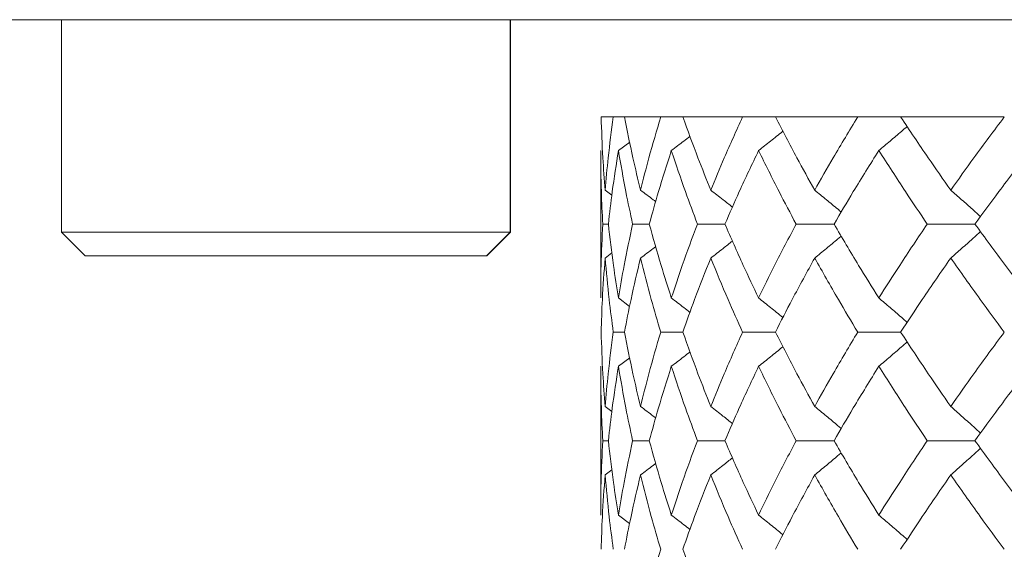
# Model space of a CAD drawing. Header units: inches. Extents: x 1.8 to 28.9, y 1.9 to 20.6.
# Tile 4 of 53: x 5.285 to 5.614, y 9.624 to 9.8. Entities that reach past the tile are written whole.
import ezdxf

# ---------------------------------------------------------------- set-up
doc = ezdxf.new("R2010")
doc.units = ezdxf.units.IN
doc.header["$MEASUREMENT"] = 0

msp = doc.modelspace()

# ---------------------------------------------------------------- linework, layer by layer
at = {"color": 7, "linetype": 'Continuous', "lineweight": 15}
for p, q in [((5.30301, 9.8003), (5.22905, 9.8003)), ((5.29925, 9.8003), (5.29925, 9.72943)), ((5.30725, 9.8003), (5.30301, 9.8003)), ((5.84111, 9.8003), (5.30725, 9.8003)), ((5.44885, 9.72943), (5.44885, 9.8003)), ((5.44896, 9.72943), (5.44896, 9.8003)), ((5.48325, 9.76789), (5.4792, 9.76789)), ((5.48697, 9.76789), (5.48325, 9.76789)), ((5.49906, 9.76789), (5.48697, 9.76789)), ((5.50645, 9.76789), (5.49906, 9.76789)), ((5.52639, 9.76789), (5.50645, 9.76789)), ((5.53732, 9.76789), (5.52639, 9.76789)), ((5.56479, 9.76789), (5.53732, 9.76789)), ((5.5791, 9.76789), (5.56479, 9.76789)), ((5.61368, 9.76789), (5.5791, 9.76789)), ((5.48496, 9.75667), (5.48872, 9.75945)), ((5.47905, 9.75667), (5.47905, 9.7075)), ((5.48053, 9.74346), (5.48278, 9.7418)), ((5.48161, 9.73215), (5.47974, 9.73215)), ((5.49526, 9.73215), (5.4897, 9.73215)), ((5.52049, 9.73215), (5.51131, 9.73215)), ((5.55689, 9.73215), (5.54424, 9.73215)), ((5.60389, 9.73215), (5.58797, 9.73215)), ((5.29925, 9.72943), (5.30712, 9.72156)), ((5.44885, 9.72943), (5.29925, 9.72943)), ((5.44098, 9.72156), (5.44885, 9.72943)), ((5.44109, 9.72156), (5.44896, 9.72943)), ((5.44896, 9.72943), (5.44885, 9.72943)), ((5.44098, 9.72156), (5.30712, 9.72156)), ((5.44109, 9.72156), (5.44098, 9.72156)), ((5.48053, 9.72082), (5.4828, 9.72251)), ((5.48496, 9.7075), (5.4887, 9.7047)), ((5.48697, 9.69612), (5.48325, 9.69612)), ((5.50645, 9.69612), (5.49906, 9.69612)), ((5.53732, 9.69612), (5.52639, 9.69612)), ((5.5791, 9.69612), (5.56479, 9.69612)), ((5.48496, 9.68472), (5.48872, 9.68754)), ((5.47905, 9.68472), (5.47905, 9.63511)), ((5.48053, 9.67134), (5.48278, 9.66966)), ((5.48161, 9.65992), (5.47974, 9.65992)), ((5.49526, 9.65992), (5.4897, 9.65992)), ((5.52049, 9.65992), (5.51131, 9.65992)), ((5.55689, 9.65992), (5.54424, 9.65992)), ((5.60389, 9.65992), (5.58797, 9.65992)), ((5.48053, 9.6485), (5.4828, 9.6502)), ((5.48496, 9.63511), (5.4887, 9.63231))]:
    msp.add_line(p, q, dxfattribs=at)
for points, knots in [([(5.4792, 9.76789), (5.47935, 9.76334), (5.47963, 9.75521), (5.48026, 9.74705), (5.48053, 9.74346)], [0, 0, 0, 0, 0.559197, 1, 1, 1, 1]), ([(5.48325, 9.76789), (5.48265, 9.76334), (5.48158, 9.75521), (5.48085, 9.74705), (5.48053, 9.74346)], [0, 0, 0, 0, 0.559197, 1, 1, 1, 1]), ([(5.48697, 9.76789), (5.48788, 9.76334), (5.48951, 9.75521), (5.49147, 9.74705), (5.49233, 9.74346)], [0, 0, 0, 0, 0.559197, 1, 1, 1, 1]), ([(5.49906, 9.76789), (5.49772, 9.76334), (5.49531, 9.75521), (5.49324, 9.74705), (5.49233, 9.74346)], [0, 0, 0, 0, 0.559197, 1, 1, 1, 1]), ([(5.50645, 9.76789), (5.5081, 9.76334), (5.51104, 9.75521), (5.51432, 9.74705), (5.51576, 9.74346)], [0, 0, 0, 0, 0.559197, 1, 1, 1, 1]), ([(5.52639, 9.76789), (5.52432, 9.76334), (5.52061, 9.75521), (5.51724, 9.74705), (5.51576, 9.74346)], [0, 0, 0, 0, 0.559197, 1, 1, 1, 1]), ([(5.53732, 9.76789), (5.53968, 9.76334), (5.5439, 9.75521), (5.54843, 9.74705), (5.55043, 9.74346)], [0, 0, 0, 0, 0.559197, 1, 1, 1, 1]), ([(5.56479, 9.76789), (5.56203, 9.76334), (5.55709, 9.75521), (5.55247, 9.74705), (5.55043, 9.74346)], [0, 0, 0, 0, 0.559197, 1, 1, 1, 1]), ([(5.5791, 9.76789), (5.58214, 9.76334), (5.58757, 9.75521), (5.59329, 9.74705), (5.5958, 9.74346)], [0, 0, 0, 0, 0.559197, 1, 1, 1, 1]), ([(5.61368, 9.76789), (5.61026, 9.76334), (5.60416, 9.75521), (5.59836, 9.74705), (5.5958, 9.74346)], [0, 0, 0, 0, 0.559197, 1, 1, 1, 1]), ([(5.57182, 9.75667), (5.57308, 9.75772), (5.57561, 9.75983), (5.57876, 9.7625), (5.58063, 9.76413), (5.58127, 9.76468)], [0, 0, 0, 0, 0.398587, 0.797173, 1, 1, 1, 1]), ([(5.50261, 9.75667), (5.50401, 9.75772), (5.50609, 9.75929), (5.50816, 9.76088), (5.50884, 9.76141)], [0, 0, 0, 0, 0.669866, 1, 1, 1, 1]), ([(5.53172, 9.75667), (5.53306, 9.75772), (5.53573, 9.75983), (5.53844, 9.76198), (5.5398, 9.76309), (5.53983, 9.76312)], [0, 0, 0, 0, 0.49335, 0.986699, 1, 1, 1, 1]), ([(5.47905, 9.75667), (5.47909, 9.7521), (5.47915, 9.74395), (5.47956, 9.73576), (5.47974, 9.73215)], [0, 0, 0, 0, 0.559287, 1, 1, 1, 1]), ([(5.48496, 9.75667), (5.48425, 9.7521), (5.48296, 9.74395), (5.48202, 9.73576), (5.48161, 9.73215)], [0, 0, 0, 0, 0.559287, 1, 1, 1, 1]), ([(5.48496, 9.75667), (5.48575, 9.7521), (5.48717, 9.74395), (5.48892, 9.73576), (5.4897, 9.73215)], [0, 0, 0, 0, 0.559287, 1, 1, 1, 1]), ([(5.50261, 9.75667), (5.50115, 9.7521), (5.49854, 9.74395), (5.49626, 9.73576), (5.49526, 9.73215)], [0, 0, 0, 0, 0.559287, 1, 1, 1, 1]), ([(5.50261, 9.75667), (5.50415, 9.7521), (5.50689, 9.74395), (5.50996, 9.73576), (5.51131, 9.73215)], [0, 0, 0, 0, 0.559287, 1, 1, 1, 1]), ([(5.53172, 9.75667), (5.52953, 9.7521), (5.52563, 9.74395), (5.52206, 9.73576), (5.52049, 9.73215)], [0, 0, 0, 0, 0.559287, 1, 1, 1, 1]), ([(5.53172, 9.75667), (5.53397, 9.7521), (5.53799, 9.74395), (5.54233, 9.73576), (5.54424, 9.73215)], [0, 0, 0, 0, 0.559287, 1, 1, 1, 1]), ([(5.57182, 9.75667), (5.56895, 9.7521), (5.56382, 9.74395), (5.55901, 9.73576), (5.55689, 9.73215)], [0, 0, 0, 0, 0.559287, 1, 1, 1, 1]), ([(5.57182, 9.75667), (5.57475, 9.7521), (5.58, 9.74395), (5.58553, 9.73576), (5.58797, 9.73215)], [0, 0, 0, 0, 0.559287, 1, 1, 1, 1]), ([(5.62229, 9.75667), (5.61878, 9.7521), (5.6125, 9.74395), (5.60652, 9.73576), (5.60389, 9.73215)], [0, 0, 0, 0, 0.559287, 1, 1, 1, 1]), ([(5.49233, 9.74346), (5.49375, 9.7424), (5.49544, 9.74115), (5.49712, 9.73986), (5.49739, 9.73965)], [0, 0, 0, 0, 0.8364653, 1, 1, 1, 1]), ([(5.51576, 9.74346), (5.51713, 9.7424), (5.51955, 9.74054), (5.52195, 9.73864), (5.52299, 9.73781)], [0, 0, 0, 0, 0.565263, 1, 1, 1, 1]), ([(5.55043, 9.74346), (5.55173, 9.7424), (5.55433, 9.74029), (5.55728, 9.73786), (5.55892, 9.73647), (5.55927, 9.73617)], [0, 0, 0, 0, 0.439182, 0.878364, 1, 1, 1, 1]), ([(5.5958, 9.74346), (5.59702, 9.7424), (5.59945, 9.74029), (5.60276, 9.73736), (5.60484, 9.73546), (5.60572, 9.73465)], [0, 0, 0, 0, 0.3646216, 0.7292433, 1, 1, 1, 1]), ([(5.47974, 9.73215), (5.47952, 9.72756), (5.47912, 9.71935), (5.47907, 9.71113), (5.47905, 9.7075)], [0, 0, 0, 0, 0.559485, 1, 1, 1, 1]), ([(5.48161, 9.73215), (5.48214, 9.72756), (5.4831, 9.71935), (5.48439, 9.71113), (5.48496, 9.7075)], [0, 0, 0, 0, 0.559485, 1, 1, 1, 1]), ([(5.4897, 9.73215), (5.48872, 9.72756), (5.48698, 9.71935), (5.48558, 9.71113), (5.48496, 9.7075)], [0, 0, 0, 0, 0.559485, 1, 1, 1, 1]), ([(5.49526, 9.73215), (5.49654, 9.72756), (5.49883, 9.71935), (5.50146, 9.71113), (5.50261, 9.7075)], [0, 0, 0, 0, 0.559485, 1, 1, 1, 1]), ([(5.51131, 9.73215), (5.5096, 9.72756), (5.50653, 9.71935), (5.50381, 9.71113), (5.50261, 9.7075)], [0, 0, 0, 0, 0.559485, 1, 1, 1, 1]), ([(5.52049, 9.73215), (5.5225, 9.72756), (5.52609, 9.71935), (5.53, 9.71113), (5.53172, 9.7075)], [0, 0, 0, 0, 0.559485, 1, 1, 1, 1]), ([(5.54424, 9.73215), (5.54182, 9.72756), (5.53749, 9.71935), (5.53348, 9.71113), (5.53172, 9.7075)], [0, 0, 0, 0, 0.559485, 1, 1, 1, 1]), ([(5.55689, 9.73215), (5.55959, 9.72756), (5.56442, 9.71935), (5.56956, 9.71113), (5.57182, 9.7075)], [0, 0, 0, 0, 0.559485, 1, 1, 1, 1]), ([(5.58797, 9.73215), (5.58488, 9.72756), (5.57934, 9.71935), (5.57412, 9.71113), (5.57182, 9.7075)], [0, 0, 0, 0, 0.5594855, 1, 1, 1, 1]), ([(5.60389, 9.73215), (5.60724, 9.72756), (5.61324, 9.71935), (5.61952, 9.71113), (5.62229, 9.7075)], [0, 0, 0, 0, 0.559485, 1, 1, 1, 1]), ([(5.55043, 9.72082), (5.55173, 9.72188), (5.55433, 9.724), (5.55728, 9.72644), (5.55892, 9.72784), (5.55928, 9.72814)], [0, 0, 0, 0, 0.438369, 0.876737, 1, 1, 1, 1]), ([(5.5958, 9.72082), (5.59702, 9.72188), (5.59944, 9.724), (5.60275, 9.72694), (5.60484, 9.72885), (5.60573, 9.72966)], [0, 0, 0, 0, 0.364133, 0.728266, 1, 1, 1, 1]), ([(5.49233, 9.72082), (5.49375, 9.72188), (5.49544, 9.72315), (5.49713, 9.72444), (5.49741, 9.72466)], [0, 0, 0, 0, 0.832142, 1, 1, 1, 1]), ([(5.51576, 9.72082), (5.51712, 9.72188), (5.51955, 9.72376), (5.52195, 9.72567), (5.523, 9.7265)], [0, 0, 0, 0, 0.563649, 1, 1, 1, 1]), ([(5.48053, 9.72082), (5.48019, 9.71622), (5.47958, 9.70799), (5.47931, 9.69975), (5.4792, 9.69612)], [0, 0, 0, 0, 0.559577, 1, 1, 1, 1]), ([(5.48053, 9.72082), (5.48094, 9.71622), (5.48169, 9.70799), (5.48277, 9.69975), (5.48325, 9.69612)], [0, 0, 0, 0, 0.559577, 1, 1, 1, 1]), ([(5.49233, 9.72082), (5.49124, 9.71622), (5.48929, 9.70799), (5.48768, 9.69975), (5.48697, 9.69612)], [0, 0, 0, 0, 0.559577, 1, 1, 1, 1]), ([(5.49233, 9.72082), (5.4935, 9.71622), (5.49558, 9.70799), (5.498, 9.69975), (5.49906, 9.69612)], [0, 0, 0, 0, 0.559577, 1, 1, 1, 1]), ([(5.51576, 9.72082), (5.51393, 9.71622), (5.51067, 9.70799), (5.50774, 9.69975), (5.50645, 9.69612)], [0, 0, 0, 0, 0.559577, 1, 1, 1, 1]), ([(5.51576, 9.72082), (5.51765, 9.71622), (5.52104, 9.70799), (5.52475, 9.69975), (5.52639, 9.69612)], [0, 0, 0, 0, 0.559577, 1, 1, 1, 1]), ([(5.55043, 9.72082), (5.5479, 9.71622), (5.54337, 9.70799), (5.53917, 9.69975), (5.53732, 9.69612)], [0, 0, 0, 0, 0.559577, 1, 1, 1, 1]), ([(5.55043, 9.72082), (5.55303, 9.71622), (5.55767, 9.70799), (5.56261, 9.69975), (5.56479, 9.69612)], [0, 0, 0, 0, 0.559577, 1, 1, 1, 1]), ([(5.5958, 9.72082), (5.59261, 9.71622), (5.5869, 9.70799), (5.58149, 9.69975), (5.5791, 9.69612)], [0, 0, 0, 0, 0.559577, 1, 1, 1, 1]), ([(5.5958, 9.72082), (5.59906, 9.71622), (5.60488, 9.70799), (5.61099, 9.69975), (5.61368, 9.69612)], [0, 0, 0, 0, 0.559577, 1, 1, 1, 1]), ([(5.50261, 9.7075), (5.504, 9.70644), (5.50608, 9.70485), (5.50815, 9.70324), (5.50883, 9.70271)], [0, 0, 0, 0, 0.668322, 1, 1, 1, 1]), ([(5.53172, 9.7075), (5.53305, 9.70644), (5.53572, 9.70431), (5.53842, 9.70214), (5.53978, 9.70101), (5.53982, 9.70097)], [0, 0, 0, 0, 0.491483, 0.982966, 1, 1, 1, 1]), ([(5.57182, 9.7075), (5.57308, 9.70644), (5.57559, 9.70431), (5.57874, 9.70161), (5.58062, 9.69995), (5.58126, 9.69938)], [0, 0, 0, 0, 0.3967826, 0.7935653, 1, 1, 1, 1]), ([(5.4792, 9.69612), (5.47935, 9.6915), (5.47963, 9.68324), (5.48026, 9.67498), (5.48053, 9.67134)], [0, 0, 0, 0, 0.559775, 1, 1, 1, 1]), ([(5.48325, 9.69612), (5.48265, 9.6915), (5.48158, 9.68324), (5.48085, 9.67498), (5.48053, 9.67134)], [0, 0, 0, 0, 0.559775, 1, 1, 1, 1]), ([(5.48697, 9.69612), (5.48788, 9.6915), (5.4895, 9.68324), (5.49147, 9.67498), (5.49233, 9.67134)], [0, 0, 0, 0, 0.559775, 1, 1, 1, 1]), ([(5.49906, 9.69612), (5.49771, 9.6915), (5.49531, 9.68324), (5.49324, 9.67498), (5.49233, 9.67134)], [0, 0, 0, 0, 0.559775, 1, 1, 1, 1]), ([(5.50645, 9.69612), (5.5081, 9.6915), (5.51104, 9.68324), (5.51432, 9.67498), (5.51576, 9.67134)], [0, 0, 0, 0, 0.559775, 1, 1, 1, 1]), ([(5.52639, 9.69612), (5.52431, 9.6915), (5.52061, 9.68324), (5.51724, 9.67498), (5.51576, 9.67134)], [0, 0, 0, 0, 0.559775, 1, 1, 1, 1]), ([(5.53732, 9.69612), (5.53968, 9.6915), (5.5439, 9.68324), (5.54843, 9.67498), (5.55043, 9.67134)], [0, 0, 0, 0, 0.559775, 1, 1, 1, 1]), ([(5.56479, 9.69612), (5.56203, 9.6915), (5.55709, 9.68324), (5.55247, 9.67498), (5.55043, 9.67134)], [0, 0, 0, 0, 0.559775, 1, 1, 1, 1]), ([(5.5791, 9.69612), (5.58214, 9.6915), (5.58757, 9.68324), (5.59329, 9.67498), (5.5958, 9.67134)], [0, 0, 0, 0, 0.5597754, 1, 1, 1, 1]), ([(5.61368, 9.69612), (5.61026, 9.6915), (5.60416, 9.68324), (5.59836, 9.67498), (5.5958, 9.67134)], [0, 0, 0, 0, 0.559775, 1, 1, 1, 1]), ([(5.57182, 9.68472), (5.57308, 9.68578), (5.57559, 9.68791), (5.57874, 9.69062), (5.58062, 9.69229), (5.58127, 9.69286)], [0, 0, 0, 0, 0.396335, 0.79267, 1, 1, 1, 1]), ([(5.50261, 9.68472), (5.504, 9.68578), (5.50609, 9.68737), (5.50816, 9.68899), (5.50885, 9.68953)], [0, 0, 0, 0, 0.666156, 1, 1, 1, 1]), ([(5.53172, 9.68472), (5.53305, 9.68578), (5.53571, 9.68791), (5.53842, 9.6901), (5.53978, 9.69123), (5.53983, 9.69127)], [0, 0, 0, 0, 0.490586, 0.981173, 1, 1, 1, 1]), ([(5.47905, 9.68472), (5.47909, 9.68009), (5.47915, 9.67183), (5.47956, 9.66356), (5.47974, 9.65992)], [0, 0, 0, 0, 0.559867, 1, 1, 1, 1]), ([(5.48496, 9.68472), (5.48425, 9.68009), (5.48296, 9.67183), (5.48202, 9.66356), (5.48161, 9.65992)], [0, 0, 0, 0, 0.559867, 1, 1, 1, 1]), ([(5.48496, 9.68472), (5.48576, 9.68009), (5.48717, 9.67183), (5.48892, 9.66356), (5.4897, 9.65992)], [0, 0, 0, 0, 0.559867, 1, 1, 1, 1]), ([(5.50261, 9.68472), (5.50115, 9.68009), (5.49854, 9.67183), (5.49626, 9.66356), (5.49526, 9.65992)], [0, 0, 0, 0, 0.559867, 1, 1, 1, 1]), ([(5.50261, 9.68472), (5.50415, 9.68009), (5.50688, 9.67183), (5.50996, 9.66356), (5.51131, 9.65992)], [0, 0, 0, 0, 0.559867, 1, 1, 1, 1]), ([(5.53172, 9.68472), (5.52953, 9.68009), (5.52563, 9.67183), (5.52206, 9.66356), (5.52049, 9.65992)], [0, 0, 0, 0, 0.559867, 1, 1, 1, 1]), ([(5.53172, 9.68472), (5.53397, 9.68009), (5.53799, 9.67183), (5.54233, 9.66356), (5.54424, 9.65992)], [0, 0, 0, 0, 0.559867, 1, 1, 1, 1]), ([(5.57182, 9.68472), (5.56895, 9.68009), (5.56382, 9.67183), (5.55901, 9.66356), (5.55689, 9.65992)], [0, 0, 0, 0, 0.559867, 1, 1, 1, 1]), ([(5.57182, 9.68472), (5.57475, 9.68009), (5.57999, 9.67183), (5.58553, 9.66356), (5.58797, 9.65992)], [0, 0, 0, 0, 0.559867, 1, 1, 1, 1]), ([(5.62229, 9.68472), (5.61878, 9.68009), (5.6125, 9.67183), (5.60652, 9.66356), (5.60389, 9.65992)], [0, 0, 0, 0, 0.559867, 1, 1, 1, 1]), ([(5.49233, 9.67134), (5.49374, 9.67028), (5.49544, 9.669), (5.49711, 9.66771), (5.49739, 9.66749)], [0, 0, 0, 0, 0.833321, 1, 1, 1, 1]), ([(5.51576, 9.67134), (5.51712, 9.67027), (5.51954, 9.66839), (5.52194, 9.66647), (5.52299, 9.66563)], [0, 0, 0, 0, 0.563174, 1, 1, 1, 1]), ([(5.55043, 9.67134), (5.55173, 9.67027), (5.55432, 9.66814), (5.55727, 9.66569), (5.55891, 9.66428), (5.55927, 9.66397)], [0, 0, 0, 0, 0.437569, 0.875137, 1, 1, 1, 1]), ([(5.5958, 9.67134), (5.59701, 9.67027), (5.59943, 9.66814), (5.60274, 9.66518), (5.60483, 9.66326), (5.60572, 9.66244)], [0, 0, 0, 0, 0.363283, 0.726566, 1, 1, 1, 1]), ([(5.47974, 9.65992), (5.47952, 9.65529), (5.47912, 9.64702), (5.47907, 9.63875), (5.47905, 9.63511)], [0, 0, 0, 0, 0.560066, 1, 1, 1, 1]), ([(5.48161, 9.65992), (5.48214, 9.65529), (5.4831, 9.64702), (5.48439, 9.63875), (5.48496, 9.63511)], [0, 0, 0, 0, 0.560066, 1, 1, 1, 1]), ([(5.4897, 9.65992), (5.48872, 9.65529), (5.48698, 9.64702), (5.48558, 9.63875), (5.48496, 9.63511)], [0, 0, 0, 0, 0.560066, 1, 1, 1, 1]), ([(5.49526, 9.65992), (5.49654, 9.65529), (5.49883, 9.64702), (5.50146, 9.63875), (5.50261, 9.63511)], [0, 0, 0, 0, 0.560066, 1, 1, 1, 1]), ([(5.51131, 9.65992), (5.50959, 9.65529), (5.50654, 9.64702), (5.50381, 9.63875), (5.50261, 9.63511)], [0, 0, 0, 0, 0.560066, 1, 1, 1, 1]), ([(5.52049, 9.65992), (5.5225, 9.65529), (5.52608, 9.64702), (5.53, 9.63875), (5.53172, 9.63511)], [0, 0, 0, 0, 0.560066, 1, 1, 1, 1]), ([(5.54424, 9.65992), (5.54182, 9.65529), (5.53749, 9.64702), (5.53348, 9.63875), (5.53172, 9.63511)], [0, 0, 0, 0, 0.560066, 1, 1, 1, 1]), ([(5.55689, 9.65992), (5.55959, 9.65529), (5.56442, 9.64702), (5.56956, 9.63875), (5.57182, 9.63511)], [0, 0, 0, 0, 0.560066, 1, 1, 1, 1]), ([(5.58797, 9.65992), (5.58487, 9.65529), (5.57935, 9.64702), (5.57412, 9.63875), (5.57182, 9.63511)], [0, 0, 0, 0, 0.560066, 1, 1, 1, 1]), ([(5.60389, 9.65992), (5.60725, 9.65529), (5.61324, 9.64702), (5.61952, 9.63875), (5.62229, 9.63511)], [0, 0, 0, 0, 0.560066, 1, 1, 1, 1]), ([(5.55043, 9.6485), (5.55173, 9.64956), (5.55432, 9.65169), (5.55727, 9.65415), (5.55891, 9.65556), (5.55928, 9.65587)], [0, 0, 0, 0, 0.4371402, 0.8742804, 1, 1, 1, 1]), ([(5.5958, 9.6485), (5.59701, 9.64956), (5.59943, 9.65169), (5.60274, 9.65466), (5.60483, 9.65658), (5.60573, 9.6574)], [0, 0, 0, 0, 0.363108, 0.726215, 1, 1, 1, 1]), ([(5.49233, 9.6485), (5.49374, 9.64956), (5.49544, 9.65084), (5.49712, 9.65214), (5.49741, 9.65236)], [0, 0, 0, 0, 0.829898, 1, 1, 1, 1]), ([(5.51576, 9.6485), (5.51712, 9.64956), (5.51955, 9.65145), (5.52195, 9.65338), (5.523, 9.65422)], [0, 0, 0, 0, 0.562095, 1, 1, 1, 1]), ([(5.48053, 9.6485), (5.48019, 9.64387), (5.47958, 9.6356), (5.47931, 9.62734), (5.4792, 9.6237)], [0, 0, 0, 0, 0.560157, 1, 1, 1, 1]), ([(5.48053, 9.6485), (5.48094, 9.64387), (5.48168, 9.6356), (5.48277, 9.62734), (5.48325, 9.6237)], [0, 0, 0, 0, 0.560157, 1, 1, 1, 1]), ([(5.49233, 9.6485), (5.49124, 9.64387), (5.48929, 9.6356), (5.48768, 9.62734), (5.48697, 9.6237)], [0, 0, 0, 0, 0.560157, 1, 1, 1, 1]), ([(5.49233, 9.6485), (5.4935, 9.64387), (5.49558, 9.6356), (5.498, 9.62734), (5.49906, 9.6237)], [0, 0, 0, 0, 0.560157, 1, 1, 1, 1]), ([(5.51576, 9.6485), (5.51393, 9.64387), (5.51067, 9.6356), (5.50774, 9.62734), (5.50645, 9.6237)], [0, 0, 0, 0, 0.560157, 1, 1, 1, 1]), ([(5.51576, 9.6485), (5.51765, 9.64387), (5.52104, 9.6356), (5.52475, 9.62734), (5.52639, 9.6237)], [0, 0, 0, 0, 0.560157, 1, 1, 1, 1]), ([(5.55043, 9.6485), (5.5479, 9.64387), (5.54338, 9.6356), (5.53917, 9.62734), (5.53732, 9.6237)], [0, 0, 0, 0, 0.560157, 1, 1, 1, 1]), ([(5.55043, 9.6485), (5.55303, 9.64387), (5.55767, 9.6356), (5.56262, 9.62734), (5.56479, 9.6237)], [0, 0, 0, 0, 0.560157, 1, 1, 1, 1]), ([(5.5958, 9.6485), (5.59261, 9.64387), (5.5869, 9.6356), (5.58149, 9.62734), (5.5791, 9.6237)], [0, 0, 0, 0, 0.560157, 1, 1, 1, 1]), ([(5.5958, 9.6485), (5.59906, 9.64387), (5.60488, 9.6356), (5.61099, 9.62734), (5.61368, 9.6237)], [0, 0, 0, 0, 0.560157, 1, 1, 1, 1]), ([(5.50261, 9.63511), (5.504, 9.63405), (5.50608, 9.63246), (5.50814, 9.63084), (5.50883, 9.6303)], [0, 0, 0, 0, 0.667719, 1, 1, 1, 1]), ([(5.53172, 9.63511), (5.53305, 9.63405), (5.53571, 9.63192), (5.53841, 9.62973), (5.53977, 9.6286), (5.53982, 9.62856)], [0, 0, 0, 0, 0.491066, 0.982132, 1, 1, 1, 1]), ([(5.57182, 9.63511), (5.57308, 9.63405), (5.57559, 9.63192), (5.57874, 9.62921), (5.58062, 9.62754), (5.58126, 9.62697)], [0, 0, 0, 0, 0.396459, 0.792918, 1, 1, 1, 1]), ([(5.49906, 9.6237), (5.49771, 9.61908), (5.49531, 9.61083), (5.49324, 9.60259), (5.49233, 9.59897)], [0, 0, 0, 0, 0.560356, 1, 1, 1, 1]), ([(5.50645, 9.6237), (5.5081, 9.61908), (5.51104, 9.61083), (5.51432, 9.60259), (5.51576, 9.59897)], [0, 0, 0, 0, 0.560356, 1, 1, 1, 1])]:
    msp.add_open_spline(points, degree=3, knots=knots, dxfattribs=at)

doc.saveas('drawing.dxf')
